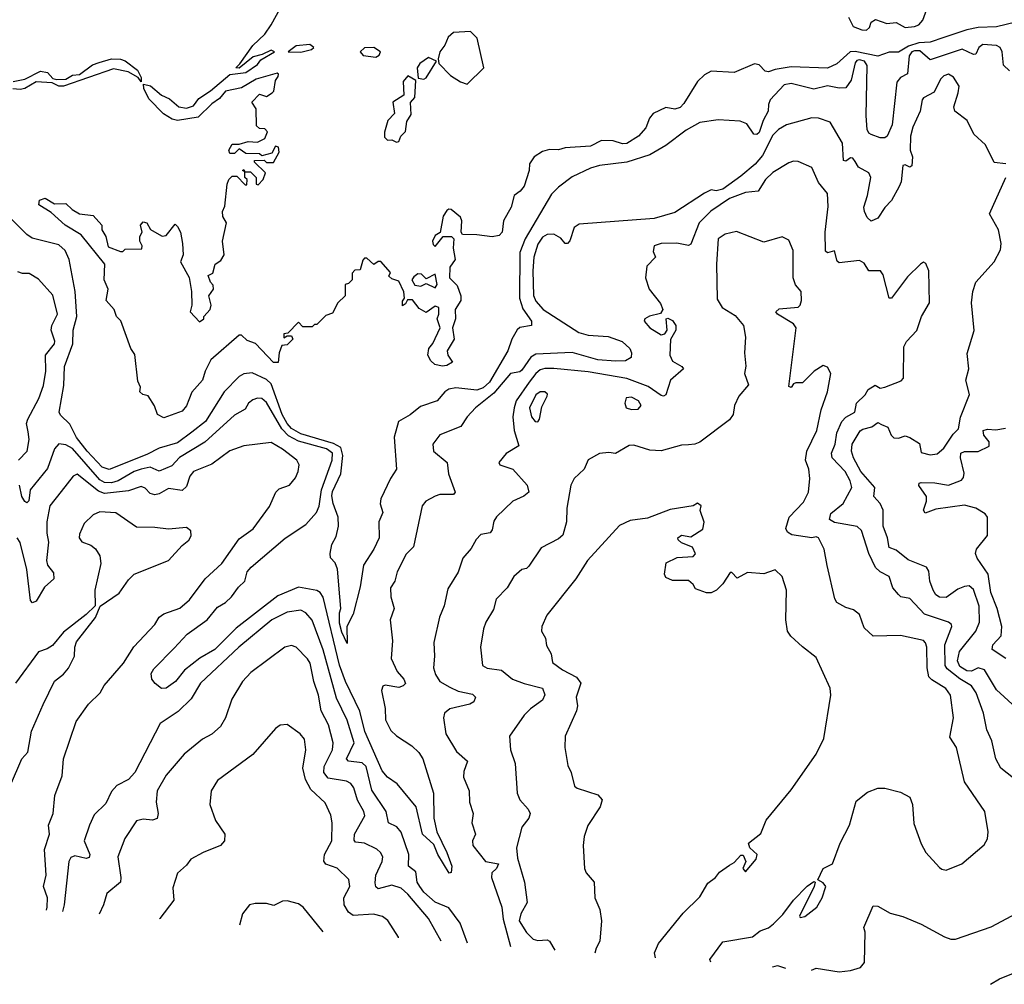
# Model space of a CAD drawing. Extents: x 1268547 to 1425625, y 515768 to 616754.
# Tile 185 of 256: x 1340203 to 1344519, y 519656 to 523886. Entities that reach past the tile are written whole.
import ezdxf

# ---------------------------------------------------------------- set-up
doc = ezdxf.new("R2010")
doc.units = 0

msp = doc.modelspace()

# ---------------------------------------------------------------- linework, layer by layer
at = {"layer": '0CON10XD'}
for points in [[(1340945, 522220), (1340935, 522193.8), (1340915, 522170), (1340835, 522141.2), (1340807.5, 522155), (1340793.6, 522193.6), (1340766.4, 522236.4), (1340743, 522243), (1340730, 522255), (1340732.5, 522275), (1340721.7, 522301.7), (1340708, 522418), (1340690, 522445), (1340646.1, 522566.1), (1340627.5, 522585), (1340617.5, 522615), (1340582.5, 522655), (1340591.2, 522705), (1340573.8, 522745), (1340576.7, 522815), (1340472.9, 522942.9), (1340402, 522985), (1340340.5, 523040.5), (1340287.5, 523075), (1340290, 523095), (1340315, 523103.3), (1340355, 523078.8), (1340405, 523080), (1340433.6, 523053.6), (1340465, 523035.7), (1340525, 523027.5), (1340562.5, 522985), (1340563.3, 522965), (1340580, 522935), (1340590.7, 522890.7), (1340645, 522870), (1340655, 522870), (1340665, 522880), (1340738.3, 522881.7), (1340740, 522895), (1340730, 522915), (1340730, 522935), (1340740, 522955), (1340732.5, 522985), (1340745, 523000), (1340760, 522995), (1340777, 522967), (1340814, 522944), (1340827, 522937), (1340845, 522940), (1340885, 522990), (1340895, 522980), (1340907.5, 522955), (1340916.7, 522905), (1340920, 522855), (1340907.5, 522825), (1340945.8, 522755.8), (1340956.2, 522695), (1340957.5, 522635), (1340950.8, 522605), (1340991.7, 522561.7), (1341010, 522575), (1341010, 522585), (1341037.5, 522615), (1341042.5, 522635), (1341032.5, 522675), (1341052.5, 522705), (1341051.7, 522721.7), (1341040, 522735), (1341030, 522765), (1341050, 522775), (1341060, 522815), (1341085, 522830), (1341100, 522855), (1341092.5, 522915), (1341110, 522995), (1341093.6, 523023.6), (1341092.5, 523045), (1341101.7, 523068.3), (1341112.5, 523165), (1341120, 523185), (1341135, 523200), (1341155, 523200), (1341191.7, 523161.7), (1341198.3, 523161.7), (1341200, 523185), (1341190, 523195), (1341190, 523220), (1341180, 523225), (1341185, 523230), (1341190, 523220), (1341215, 523220), (1341240, 523195), (1341240, 523165), (1341248.3, 523161.7), (1341270, 523185), (1341280, 523215), (1341231.7, 523261.7), (1341231.7, 523268.3), (1341275, 523270), (1341285, 523260), (1341315, 523260), (1341340, 523305), (1341337, 523327), (1341325, 523332.5), (1341308.3, 523301.7), (1341265, 523290), (1341255, 523297.5), (1341195, 523300), (1341165, 523320), (1341145, 523300), (1341125, 523300), (1341120, 523315), (1341135, 523340), (1341165, 523340), (1341205, 523352.5), (1341245, 523350), (1341277.5, 523365), (1341290, 523395), (1341278.3, 523408.3), (1341255, 523410), (1341241.7, 523421.7), (1341240, 523495), (1341220, 523525), (1341255, 523560), (1341285, 523550), (1341310, 523565), (1341317, 523573), (1341325, 523620), (1341336.7, 523636.7), (1341337.5, 523647.5), (1341331.7, 523651.7), (1341240, 523625), (1341175, 523588.1), (1341105, 523572.5), (1341079, 523541), (1341045, 523517.7), (1340985, 523458.5), (1340895, 523444.6), (1340870.8, 523450.8), (1340834, 523474), (1340769.6, 523539.6), (1340746.6, 523585), (1340745.9, 523604.1), (1340776.7, 523596.7), (1340824.4, 523555), (1340859.3, 523539.3), (1340900.6, 523505), (1340935, 523498.2), (1340965, 523509.2), (1340988.7, 523541.3), (1341040, 523575), (1341125, 523646), (1341193.8, 523655), (1341245, 523690.6), (1341260.2, 523709.8), (1341320, 523745), (1341305, 523752.5), (1341266.2, 523733.8), (1341226.1, 523723.9), (1341165, 523673.3), (1341150, 523675), (1341167.5, 523692.5), (1341225, 523773.8), (1341277, 523823), (1341305.7, 523864.3), (1341382.5, 524005)], [(1343836.8, 523896.8), (1343856.2, 523856.2), (1343895, 523841.4), (1343915, 523840.8), (1343928.3, 523851.7), (1343935.8, 523875), (1343955, 523887), (1344005, 523869.8), (1344045, 523874.7), (1344085, 523851.5), (1344125, 523856.5), (1344145.4, 523864.6), (1344162.6, 523885), (1344200.3, 523989.7)], [(1344570, 523875), (1344485, 523854.4), (1344405, 523851.6), (1344355, 523841.4), (1344255, 523808.1), (1344195, 523787.7), (1344145, 523784.8), (1344099.1, 523770.9), (1344056, 523744), (1344015, 523743.3), (1343965, 523726.1), (1343865, 523747.6), (1343843.9, 523746.1), (1343785, 523692.7), (1343745, 523674.2), (1343585, 523680), (1343515, 523668.5), (1343485, 523657.5), (1343470.8, 523660.8), (1343445, 523688.9), (1343425, 523693.1), (1343335.3, 523654.7), (1343235, 523660), (1343205, 523644.5), (1343175, 523615.6), (1343115, 523519.2), (1343098.3, 523501.7), (1343075, 523494.3), (1343035, 523501.9), (1342980, 523475), (1342964.3, 523455), (1342947.6, 523412.4), (1342915.7, 523375), (1342865, 523344.1), (1342845, 523341.6), (1342804.6, 523355.4), (1342753.1, 523356.9), (1342705, 523331.2), (1342595, 523324), (1342565, 523315.7), (1342525, 523317.3), (1342495, 523308.2), (1342458.1, 523285), (1342437.3, 523255), (1342436.7, 523225), (1342413.9, 523156.1), (1342397.5, 523135), (1342370, 523115), (1342358.1, 523065), (1342323.3, 523005), (1342318.5, 522955), (1342305, 522940.4), (1342275, 522934), (1342206.6, 522943.4), (1342144.1, 522944.1), (1342138.8, 522955), (1342141.9, 523005), (1342135, 523021.2), (1342095, 523053.8), (1342085, 523056.2), (1342075, 523050), (1342059.2, 523025), (1342046.7, 522953.3), (1342025, 522940), (1342012, 522915), (1342015, 522900), (1342025, 522892.5), (1342060, 522935), (1342095.7, 522935.7), (1342106.1, 522926.1), (1342104, 522885), (1342112.5, 522835), (1342088.3, 522801.7), (1342086.7, 522755), (1342120.7, 522720.7), (1342136.7, 522675), (1342136.7, 522655), (1342112.5, 522615), (1342113.3, 522575), (1342100, 522535), (1342107.5, 522485), (1342077.5, 522435), (1342080, 522415), (1342100, 522385), (1342075, 522370), (1342055, 522367.5), (1342022.5, 522375), (1342005, 522390), (1341992.5, 522415), (1341996.7, 522445), (1342013.6, 522466.4), (1342046.7, 522535), (1342032.5, 522575), (1342040, 522595), (1342040, 522625), (1342025, 522630), (1341985, 522602.5), (1341955, 522620), (1341925, 522657.5), (1341902.5, 522657.5), (1341895, 522640), (1341881.7, 522631.7), (1341881.7, 522651.7), (1341890, 522665), (1341887, 522693), (1341865, 522740), (1341835, 522750), (1341821.7, 522761.7), (1341828.3, 522778.3), (1341786.1, 522826.1), (1341775, 522826.7), (1341755, 522813.3), (1341725, 522840), (1341715, 522840), (1341707.5, 522832.5), (1341695, 522790), (1341671.7, 522788.3), (1341660, 522775), (1341660, 522745), (1341645, 522730), (1341630, 522725), (1341630, 522675), (1341597.5, 522645), (1341575, 522600), (1341545, 522590), (1341505, 522550), (1341495, 522550), (1341485, 522540), (1341445, 522540), (1341425, 522560), (1341378.3, 522511.7), (1341361.7, 522508.3), (1341361.7, 522491.7), (1341375, 522500), (1341395, 522500), (1341400, 522485), (1341375, 522460), (1341351.7, 522458.3), (1341340, 522425), (1341336.7, 522383.3), (1341315, 522382.5), (1341236.9, 522466.9), (1341200.3, 522480.3), (1341175, 522502.5), (1341165, 522502.5), (1341041.2, 522395), (1341015.8, 522345), (1341004.3, 522305), (1340957.5, 522252.5), (1340945, 522220)], [(1342165, 523603.3), (1342237.5, 523675), (1342208.8, 523805), (1342180, 523835), (1342105, 523829.6), (1342080.9, 523809.1), (1342067.3, 523775), (1342044.2, 523745), (1342037.5, 523715), (1342040, 523695), (1342092.1, 523642.1), (1342135, 523614), (1342165, 523603.3)], [(1344542.2, 523662.2), (1344516.4, 523686.4), (1344509.5, 523745), (1344500.8, 523765), (1344485, 523772.9), (1344425, 523777.8), (1344407.1, 523765), (1344394.2, 523735.8), (1344385, 523734.4), (1344335, 523757.8), (1344195, 523710.7), (1344149.5, 523749.5), (1344125, 523750.5), (1344113.4, 523745), (1344102.2, 523727.8), (1344095, 523649.4), (1344065, 523632.3), (1344048.1, 523611.9), (1344028.5, 523425), (1344006, 523375), (1343995, 523368.6), (1343975, 523368.9), (1343935, 523383.1), (1343925, 523389.1), (1343918.1, 523405), (1343913.6, 523465), (1343918.3, 523685), (1343906, 523705), (1343885, 523710.5), (1343872.7, 523707.3), (1343865, 523696.9), (1343848.2, 523621.8), (1343825, 523587.9), (1343795, 523585.7), (1343745, 523597), (1343685, 523582.5), (1343585, 523606.2), (1343555, 523600.5), (1343493.5, 523535), (1343485.5, 523515), (1343484.6, 523485), (1343462, 523445), (1343445, 523391.9), (1343435, 523382.9), (1343420.8, 523385), (1343390.4, 523430.4), (1343361.9, 523441.8), (1343265, 523447.7), (1343185, 523436), (1343125, 523402.4), (1343035.8, 523334.2), (1342965, 523293.8), (1342865, 523261), (1342745, 523246.7), (1342704.7, 523235.4), (1342625, 523197.4), (1342565, 523152.3), (1342535, 523121.7), (1342419.2, 522925), (1342395.5, 522865), (1342394.6, 522664.6), (1342408.6, 522618.6), (1342446.2, 522565), (1342447.1, 522545), (1342395, 522536.1), (1342384, 522526), (1342360.4, 522485), (1342342.9, 522435), (1342262.5, 522297.5), (1342235, 522272.8), (1342207.8, 522262.2), (1342115, 522271.6), (1342085, 522266.5), (1342067.3, 522255), (1342033.3, 522215), (1341960.3, 522189.7), (1341915, 522153.3), (1341864.2, 522125), (1341844.6, 522055.4), (1341855.6, 521915), (1341827.9, 521875), (1341786.7, 521785), (1341783.8, 521763.8), (1341794.6, 521725), (1341777.4, 521685), (1341778.4, 521615), (1341755.2, 521565), (1341710.3, 521495), (1341695, 521400), (1341665, 521280), (1341637.1, 521225), (1341638.3, 521151.7), (1341615, 521201.1), (1341605, 521240), (1341604.9, 521285.1), (1341611.6, 521305), (1341606.3, 521356.3), (1341596.9, 521476.9), (1341585.4, 521505.4), (1341566.2, 521526.2), (1341563.6, 521545), (1341571.5, 521585), (1341590.2, 521619.8), (1341601.3, 521665), (1341598.7, 521705), (1341577.1, 521765), (1341571.7, 521798.3), (1341575, 521817.3), (1341611.5, 521895), (1341619.7, 521975), (1341610.4, 522010.4), (1341578.3, 522028.3), (1341435, 522071.1), (1341395, 522094.2), (1341375.1, 522115), (1341353.8, 522155), (1341305, 522289.8), (1341285, 522309.1), (1341222, 522338), (1341185.9, 522334.1), (1341165, 522322.1), (1341099.2, 522255), (1341017.8, 522125), (1340958, 522078), (1340895, 522031), (1340815, 522008.1), (1340760.9, 521979.1), (1340595, 521914.4), (1340565, 521923.7), (1340498.5, 521995), (1340452.1, 522055), (1340422.3, 522112.3), (1340381.9, 522151.9), (1340375.7, 522165), (1340397.3, 522282.7), (1340400, 522365), (1340435.5, 522465), (1340437.8, 522525), (1340453.3, 522585), (1340446, 522695), (1340419.7, 522835), (1340401.8, 522875), (1340375, 522899.3), (1340257.7, 522927.7), (1340234, 522944), (1340115, 523063.3)], [(1341435, 523744.4), (1341482.5, 523755), (1341492.5, 523765), (1341475, 523777.5), (1341415, 523772.5), (1341380, 523745), (1341435, 523744.4)], [(1341765, 523722.5), (1341779.2, 523730.8), (1341784.5, 523745), (1341755.1, 523765.1), (1341715, 523762.9), (1341695.8, 523745), (1341709.3, 523729.3), (1341765, 523722.5)], [(1340175, 523615.3), (1340225, 523625.3), (1340295, 523661.1), (1340325.2, 523655.2), (1340348.7, 523628.7), (1340365.8, 523624.2), (1340405, 523625.4), (1340435, 523643.9), (1340465, 523646.6), (1340522.2, 523687.8), (1340551.2, 523698.8), (1340605, 523714.1), (1340645, 523713.7), (1340665.7, 523705.7), (1340718.9, 523665), (1340735, 523632.5), (1340736, 523614), (1340722.5, 523632.5), (1340678, 523658), (1340615, 523670.4), (1340395.7, 523594.3), (1340374.8, 523594.8), (1340345, 523609.5), (1340275, 523613.5), (1340226, 523584), (1340205, 523580.5), (1340172.7, 523582.7)], [(1341975, 523626.2), (1341985, 523631.2), (1342030, 523705), (1341995, 523720), (1341957.5, 523695), (1341946.2, 523675), (1341950, 523630), (1341975, 523626.2)], [(1344526, 523255), (1344475, 523260), (1344437.3, 523337.3), (1344386.2, 523385), (1344356.7, 523445), (1344302.5, 523485), (1344297.5, 523505), (1344317.5, 523565), (1344321.2, 523595), (1344296.9, 523635), (1344275, 523647.1), (1344255, 523640), (1344239.7, 523625), (1344211.4, 523568.6), (1344165, 523543.8), (1344159.2, 523535), (1344150.4, 523485), (1344119.1, 523415), (1344108.8, 523375), (1344107.2, 523315), (1344116.3, 523285), (1344114.6, 523245.4), (1344105, 523240.4), (1344085, 523249.6), (1344075, 523247.5), (1344066.7, 523175), (1344059, 523155), (1344025, 523093.3), (1343995, 523062.9), (1343965, 523015.5), (1343935, 523002.9), (1343918.3, 523018.3), (1343906.1, 523045), (1343903.8, 523065), (1343920.2, 523115), (1343933.6, 523195), (1343924.8, 523214.8), (1343880.1, 523240.1), (1343865, 523264), (1343855, 523278.8), (1343845, 523280), (1343825, 523266), (1343815, 523268.8), (1343810.2, 523345), (1343756.6, 523436.6), (1343705, 523454.5), (1343675, 523455.9), (1343565, 523425.3), (1343528.9, 523405), (1343505, 523380.5), (1343459.5, 523290.5), (1343427.3, 523252.7), (1343365, 523199.6), (1343285, 523143.9), (1343255.7, 523135.7), (1343235, 523140), (1343205, 523126.2), (1343075, 523040.3), (1342985, 523014.4), (1342655, 522990.2), (1342633.9, 522975), (1342615, 522917.1), (1342605, 522904.3), (1342595, 522905.6), (1342575, 522927.8), (1342545, 522945.5), (1342515, 522944.5), (1342495, 522933.3), (1342475, 522902.5), (1342457.1, 522845), (1342452.2, 522785), (1342455, 522677.5), (1342465, 522651.5), (1342497.9, 522615), (1342653.8, 522515), (1342695, 522502.6), (1342783.2, 522496.8), (1342844.4, 522475), (1342878.2, 522445), (1342885.5, 522425), (1342883.1, 522405), (1342859.4, 522390.6), (1342815, 522388.4), (1342737.1, 522395), (1342625, 522426.9), (1342465, 522419.8), (1342443.5, 522406.5), (1342405, 522349.4), (1342395, 522342.1), (1342354.1, 522335), (1342281.6, 522248.4), (1342201.2, 522185), (1342164.7, 522145.3), (1342137.6, 522102.4), (1342045, 522066), (1342014.7, 522025), (1342017.1, 521995), (1342077.5, 521945), (1342083.5, 521895), (1342111.9, 521815), (1342105, 521804.5), (1342045, 521803.8), (1342025, 521796.8), (1341984.2, 521775), (1341967.1, 521755), (1341930, 521575), (1341896.6, 521543.4), (1341858.1, 521465), (1341847.5, 521425), (1341828.5, 521395), (1341830, 521355), (1341844.4, 521305), (1341826.5, 521255), (1341837.2, 521162.8), (1341831.5, 521085), (1341858.1, 521028.1), (1341887.5, 520995), (1341893.9, 520976.1), (1341883.8, 520965), (1341865, 520958.1), (1341805, 520968.1), (1341795, 520964.2), (1341789.7, 520945), (1341804.6, 520865.4), (1341806.1, 520816.1), (1341829.9, 520769.9), (1341855, 520745.5), (1341922.1, 520702.1), (1341952.7, 520672.7), (1341970.8, 520645), (1342016.7, 520495), (1342019.3, 520385), (1342031.2, 520325), (1342075.9, 520235), (1342097.9, 520175), (1342095, 520146.7), (1342085.7, 520144.3), (1342036, 520225), (1342018.9, 520268.9), (1341969.2, 520315), (1341941.1, 520435), (1341857.3, 520535), (1341815, 520565.3), (1341792, 520592), (1341716.2, 520765), (1341693.9, 520853.9), (1341631.6, 520985), (1341605.3, 521055.3), (1341533.5, 521353.5), (1341519.7, 521375), (1341505, 521383.8), (1341425, 521398), (1341335, 521360.4), (1341151.4, 521218.6), (1341058.7, 521125), (1340993.5, 521086.5), (1340926, 521034), (1340885.4, 520984.6), (1340845, 520955.2), (1340825, 520954.2), (1340797.2, 520975), (1340782.1, 520995), (1340780, 521020), (1340790.4, 521039.6), (1340879.9, 521130.1), (1340937.4, 521192.6), (1341025, 521255.2), (1341070, 521310), (1341105, 521330.9), (1341130.9, 521355), (1341162.2, 521397.8), (1341190.7, 521425), (1341200.7, 521465), (1341217.5, 521485), (1341366.7, 521613.3), (1341457.4, 521672.6), (1341504.7, 521725.3), (1341516.6, 521753.4), (1341525.5, 521825), (1341572.7, 521955), (1341574, 521985), (1341548.6, 522005), (1341425, 522037.9), (1341381.2, 522061.2), (1341351.6, 522091.6), (1341285, 522208), (1341265, 522225.3), (1341245, 522227.5), (1341225, 522220), (1341205.8, 522204.2), (1341191.9, 522178.1), (1341145, 522152.2), (1341015, 522033.8), (1340903.8, 521966.2), (1340869.7, 521930.3), (1340815, 521907.4), (1340775, 521923.5), (1340735, 521915.4), (1340704.7, 521904.7), (1340635, 521864.6), (1340605, 521855.4), (1340575, 521857), (1340555, 521869), (1340435, 522006.5), (1340405, 522022.5), (1340375, 522026.5), (1340355, 522004.6), (1340325, 521918.7), (1340249.3, 521825), (1340242.9, 521777.1), (1340235, 521768), (1340225, 521773.5), (1340211.9, 521795), (1340201.6, 521845)], [(1341855, 523350), (1341865, 523352.5), (1341873.3, 523375), (1341894.4, 523395.6), (1341899.5, 523440.5), (1341918.6, 523471.4), (1341916.7, 523523.3), (1341936, 523545), (1341939.3, 523619.3), (1341905, 523640), (1341884.3, 523615), (1341886.7, 523555), (1341838.9, 523525), (1341845.7, 523475), (1341816.9, 523445), (1341802.8, 523392.8), (1341802, 523372), (1341815, 523358), (1341835, 523360), (1341855, 523350)], [(1344560, 520560), (1344503.6, 520603.6), (1344482.8, 520645), (1344464, 520724), (1344442.9, 520772.9), (1344428.8, 520845), (1344395.7, 520935), (1344375.4, 520965.4), (1344325, 520995.4), (1344269.6, 521039.6), (1344259.4, 521055), (1344258.1, 521145), (1344288.7, 521225), (1344287.7, 521235), (1344275.2, 521245.2), (1344169.5, 521279.5), (1344105, 521348.2), (1344066.2, 521356.2), (1344055, 521365.6), (1344030.4, 521395), (1344014.3, 521445), (1343975, 521465.5), (1343954.3, 521484.3), (1343925.9, 521545), (1343893.8, 521646.2), (1343875, 521663.8), (1343775, 521682), (1343753.7, 521695), (1343759.6, 521720.4), (1343812.9, 521765), (1343850.4, 521835), (1343843.1, 521865), (1343822, 521905), (1343765, 521964.7), (1343762.3, 521985), (1343778, 522025), (1343785, 522074.5), (1343806.5, 522125), (1343825, 522143.2), (1343864.4, 522165), (1343871, 522205), (1343908.9, 522241.1), (1343922.7, 522265), (1343953.4, 522283.4), (1343975, 522271.3), (1343995, 522274.7), (1344066.8, 522303.2), (1344076.9, 522315), (1344078.7, 522451.3), (1344090, 522475), (1344136.4, 522523.6), (1344157.1, 522585), (1344191.4, 522645), (1344188.8, 522785), (1344175, 522817.5), (1344165, 522822.5), (1344152.5, 522815), (1344095, 522758.8), (1344025, 522666), (1344014.2, 522665), (1343988.2, 522768.2), (1343976.7, 522785), (1343925, 522785.8), (1343905, 522818.5), (1343885, 522830.3), (1343795, 522820.5), (1343787.2, 522827.2), (1343775, 522873.3), (1343745, 522864.2), (1343735, 522871.2), (1343733.8, 522955), (1343747.5, 523067.5), (1343744.7, 523124.7), (1343705, 523172.5), (1343675, 523238), (1343615, 523264.4), (1343595, 523265.5), (1343575, 523258.5), (1343505, 523216.2), (1343473.1, 523185), (1343440, 523135), (1343385, 523128.1), (1343315, 523102.9), (1343232.8, 523047.2), (1343181.6, 522995), (1343145, 522901.9), (1343135, 522896.9), (1343084.2, 522905.8), (1343015, 522905.6), (1342984.3, 522895), (1342980.5, 522870.5), (1342990, 522845), (1342952.5, 522805), (1342946, 522755), (1342962, 522705), (1343011.5, 522641.5), (1343022, 522615), (1343012.3, 522597.7), (1342963.4, 522586.6), (1342944.2, 522575), (1342940.8, 522565), (1342965.8, 522535), (1343015, 522504.4), (1343031.3, 522508.7), (1343041.4, 522525), (1343037.5, 522575), (1343045, 522577.5), (1343065, 522567.1), (1343080, 522545), (1343079.4, 522525), (1343056.5, 522483.5), (1343053.3, 522415), (1343065, 522388.8), (1343106, 522365), (1343112.5, 522355), (1343055.5, 522305), (1343035, 522242), (1343025, 522235.7), (1343015, 522237.8), (1342957.9, 522277.9), (1342865, 522313.1), (1342695, 522341.6), (1342545, 522356.8), (1342505, 522356.9), (1342485, 522350.6), (1342465, 522334.8), (1342436.4, 522296.4), (1342379.7, 522215), (1342370, 522185), (1342365.6, 522145), (1342370.9, 522085), (1342391.7, 522018.3), (1342335.5, 521984.5), (1342303.3, 521945), (1342307.5, 521935), (1342365.4, 521915.4), (1342428.2, 521845), (1342435.7, 521815), (1342412.8, 521797.2), (1342365, 521774.5), (1342293.1, 521706.9), (1342282.1, 521687.9), (1342275, 521650), (1342265, 521636.5), (1342225, 521628.5), (1342203.6, 521606.4), (1342182.2, 521567.8), (1342145.6, 521525), (1342125, 521464.2), (1342079.3, 521390.7), (1342064, 521316), (1342043, 521267), (1342018.5, 521155), (1342021.9, 521095), (1342016.7, 521045), (1342025.5, 521015), (1342044.6, 520984.6), (1342089, 520959), (1342125, 520942.5), (1342188.5, 520928.5), (1342200.8, 520915), (1342194, 520895), (1342176, 520885), (1342089.2, 520865), (1342065.7, 520845), (1342061.5, 520825), (1342071.8, 520755), (1342117.7, 520677.7), (1342166.5, 520635), (1342150.1, 520589.9), (1342148.4, 520565), (1342173.1, 520505), (1342175.4, 520455), (1342190.4, 520405), (1342184.7, 520364.7), (1342200.5, 520315), (1342187.8, 520285), (1342189.5, 520265), (1342245, 520195.5), (1342302.2, 520185), (1342293.9, 520165), (1342273.2, 520145), (1342271.1, 520125), (1342316.9, 519995), (1342322.4, 519942.4), (1342354.6, 519822.1)], [(1344570.5, 520870.5), (1344485, 520947.9), (1344432, 521035), (1344404.4, 521045), (1344375, 521029.8), (1344355, 521031.2), (1344325, 521050.7), (1344314.8, 521075.1), (1344323.4, 521116.6), (1344394.7, 521205), (1344410.6, 521245), (1344409.8, 521315), (1344385, 521388.1), (1344365, 521403.8), (1344345, 521401.3), (1344315, 521388.9), (1344265, 521353.1), (1344235, 521354.5), (1344219.4, 521365), (1344207.1, 521385), (1344192.9, 521425), (1344187.9, 521467.9), (1344178, 521485), (1344098, 521518), (1344045, 521560.5), (1344015, 521571.8), (1344007.2, 521615), (1343988.1, 521665), (1343988.6, 521735), (1343974.6, 521765), (1343946.7, 521795), (1343951.2, 521835), (1343890.2, 521905), (1343857.6, 521965), (1343849.7, 521995), (1343852.5, 522025), (1343887, 522083), (1343898.7, 522091.3), (1343939.3, 522100.7), (1343965, 522120.8), (1343981.7, 522111.7), (1344009.4, 522099.4), (1344023.7, 522065), (1344035, 522052.8), (1344055, 522051.2), (1344085, 522061.5), (1344104.6, 522054.6), (1344147.3, 522027.3), (1344155, 521989.2), (1344195, 521977.7), (1344225, 521983.3), (1344255, 522007.8), (1344295, 522069.2), (1344318.3, 522091.7), (1344327, 522143), (1344367.3, 522242.7), (1344351.4, 522305), (1344364.4, 522355.6), (1344357.1, 522422.9), (1344386.8, 522523.2), (1344376, 522645), (1344382.1, 522695), (1344395, 522735.5), (1344474.4, 522825), (1344503.4, 522876.6), (1344505.4, 522905), (1344493.6, 522965), (1344454.7, 523035), (1344525.5, 523194.5)], [(1343232.8, 519753), (1343228.2, 519765), (1343285, 519843.1), (1343416, 519864), (1343449.4, 519890.6), (1343485, 519904.2), (1343507.6, 519922.4), (1343548.1, 519961.9), (1343595, 520026.2), (1343655, 520087.5), (1343685, 520106.7), (1343690, 520105), (1343686.2, 520085), (1343622, 519955), (1343625, 519950), (1343645, 519954.3), (1343697.5, 519995), (1343720.6, 520035), (1343736.9, 520085), (1343725, 520102), (1343702.5, 520115), (1343725.7, 520164.3), (1343765.7, 520185), (1343799.4, 520275), (1343840.8, 520355), (1343870.5, 520459.5), (1343920.3, 520499.7), (1343965, 520516.2), (1343995, 520516.2), (1344065, 520498.8), (1344105, 520476.7), (1344117.5, 520445), (1344122.1, 520362.1), (1344155, 520272.5), (1344175.8, 520235), (1344235, 520169.2), (1344245, 520160.8), (1344265, 520157.5), (1344333.8, 520185), (1344431.7, 520268.3), (1344446, 520294), (1344448, 520325), (1344434, 520415), (1344344.2, 520545), (1344309.5, 520695), (1344280.9, 520740.9), (1344297.1, 520825), (1344283.1, 520925), (1344263.5, 520953.5), (1344201.3, 520991.3), (1344189.1, 521005), (1344181.9, 521045), (1344180, 521135), (1344174.6, 521154.6), (1344165, 521164.3), (1344064.6, 521185.4), (1343945, 521183.3), (1343905, 521219.2), (1343885, 521278.6), (1343858.1, 521298.1), (1343825, 521308.2), (1343785, 521331.1), (1343776.6, 521346.6), (1343742.3, 521492.3), (1343729.5, 521565), (1343705, 521613.8), (1343695, 521619.2), (1343675, 521614.6), (1343588.1, 521628.1), (1343568.6, 521638.6), (1343562.2, 521655), (1343576.9, 521705), (1343639.3, 521770.7), (1343661.4, 521815), (1343666.8, 521875), (1343662.9, 521915), (1343648.2, 521955), (1343654.1, 521995), (1343697.5, 522085), (1343716.7, 522175), (1343744.4, 522255), (1343758.8, 522335), (1343745, 522362.5), (1343725, 522370), (1343686.2, 522345), (1343635, 522293.3), (1343605, 522293.8), (1343595, 522290), (1343585, 522273.8), (1343575, 522277.5), (1343606.7, 522535), (1343595, 522552.8), (1343525.5, 522595), (1343518.1, 522605), (1343532, 522618), (1343615, 522625.9), (1343625.1, 522634.9), (1343630.9, 522655), (1343629.1, 522695), (1343604, 522724), (1343593.6, 522755), (1343594.3, 522875), (1343575, 522920), (1343545, 522933.8), (1343465, 522910.6), (1343345, 522957.3), (1343295, 522945.6), (1343265.7, 522925), (1343258, 522815), (1343260.3, 522660.3), (1343283.1, 522625), (1343339, 522589), (1343376.5, 522545), (1343384.5, 522495), (1343380, 522425), (1343386.6, 522366.6), (1343380.8, 522335), (1343398, 522285), (1343355, 522236.2), (1343336.9, 522195), (1343330.6, 522155), (1343315, 522132.5), (1343185, 522034.4), (1343163.3, 522025), (1343135, 522022.3), (1343105, 522020.9), (1343015, 521995.6), (1342965, 521999.2), (1342895, 522021.2), (1342875, 522018.8), (1342815, 521983.8), (1342785, 521988.8), (1342745, 521984.2), (1342695, 521956.2), (1342678, 521915), (1342634.2, 521875), (1342619.4, 521845), (1342601.8, 521745), (1342599.6, 521685), (1342583.9, 521626.1), (1342565, 521610.5), (1342488.9, 521571.1), (1342435, 521490), (1342425, 521480), (1342403.8, 521475), (1342369.2, 521445), (1342339.4, 521395), (1342292.2, 521345), (1342280, 521300), (1342246.9, 521245), (1342236.4, 521215), (1342222.5, 521135), (1342231.4, 521055), (1342252.3, 521042.3), (1342315, 521034.7), (1342364, 520995), (1342414, 520975), (1342495, 520955.2), (1342504.8, 520925.2), (1342495, 520902.3), (1342441.9, 520865), (1342415, 520837.1), (1342350.8, 520745), (1342354.4, 520685), (1342375.6, 520625), (1342384.6, 520494.6), (1342396.1, 520466.1), (1342432.5, 520425), (1342441.4, 520405), (1342435.6, 520385), (1342403.8, 520345), (1342381.1, 520255), (1342385, 520210), (1342415.3, 520105), (1342427.3, 520015), (1342400.3, 519965), (1342392.4, 519935), (1342425, 519883.6), (1342454.4, 519855), (1342475, 519849.3), (1342515, 519851.8), (1342525.3, 519845.3), (1342548.4, 519806.8)], [(1340197.8, 521955), (1340236.1, 521995), (1340244.4, 522045), (1340239.7, 522079.7), (1340233.6, 522115), (1340238.2, 522135), (1340287.4, 522225), (1340307.2, 522282.8), (1340318.1, 522345), (1340316.3, 522415), (1340355.3, 522465), (1340356.7, 522476.7), (1340340.8, 522525), (1340344.2, 522545), (1340368.1, 522595), (1340348.1, 522678.1), (1340285, 522748.9), (1340245, 522773.8), (1340215, 522773.5), (1340195, 522781.2)], [(1342025, 522710), (1342032.5, 522725), (1342025, 522770), (1341985, 522750), (1341965, 522770), (1341948.3, 522771.7), (1341930.7, 522759.3), (1341922.5, 522745), (1341935, 522722.5), (1341961.7, 522718.3), (1341985, 522730), (1342025, 522710)], [(1342475, 522122.7), (1342482.5, 522135), (1342491.6, 522188.4), (1342516, 522235), (1342516.2, 522245), (1342504.6, 522254.6), (1342485, 522254.6), (1342465, 522240.9), (1342438.2, 522185), (1342446.5, 522145), (1342463.1, 522125), (1342475, 522122.7)], [(1342885, 522177.8), (1342915, 522179.2), (1342927.8, 522195), (1342916.4, 522215), (1342885, 522231.3), (1342861.3, 522228.7), (1342855.6, 522205), (1342861.2, 522185), (1342885, 522177.8)], [(1344525.8, 521085.8), (1344465.7, 521125), (1344468.5, 521145), (1344505.8, 521185), (1344508.7, 521225), (1344488.6, 521305), (1344461, 521375), (1344448.2, 521455), (1344400, 521525), (1344393.5, 521545), (1344397.5, 521565), (1344445.5, 521625), (1344446, 521705), (1344435, 521719.1), (1344395, 521744.1), (1344345, 521757.3), (1344219.6, 521740.4), (1344173.1, 521723.1), (1344164.5, 521735), (1344177.8, 521775), (1344178.2, 521795), (1344145, 521843.8), (1344146.2, 521853.8), (1344155, 521856.9), (1344215, 521855.3), (1344275, 521845.3), (1344332.4, 521867.6), (1344340.8, 521879.2), (1344342.8, 521897.2), (1344327.7, 521965), (1344329.2, 521985), (1344345, 521992.4), (1344405, 521992.3), (1344453.3, 522016.7), (1344452.3, 522035), (1344429.3, 522065), (1344427.4, 522085), (1344445, 522091.1), (1344481.8, 522088.2), (1344524.3, 522095)], [(1340320.5, 519981.9), (1340323.5, 519995), (1340324.8, 520035), (1340308, 520085), (1340319.2, 520135), (1340312.2, 520247.8), (1340333.8, 520315), (1340328.7, 520355), (1340349.4, 520405), (1340357.6, 520485), (1340389.3, 520570.7), (1340395.8, 520645), (1340451.1, 520808.9), (1340504, 520885), (1340555.8, 520934.2), (1340573, 520967), (1340658.7, 521065), (1340703.5, 521136.5), (1340795.7, 521234.3), (1340815, 521266.9), (1340835, 521281.1), (1340904.7, 521305.3), (1340947.6, 521342.4), (1341016.7, 521435), (1341088.8, 521501.2), (1341165, 521610.5), (1341225.9, 521654.1), (1341297.8, 521752.2), (1341325.6, 521814.4), (1341340.3, 521829.7), (1341386, 521845), (1341412.8, 521877.2), (1341424.4, 521905), (1341427.8, 521935), (1341418.6, 521955), (1341355, 522003.3), (1341305, 522031.9), (1341185, 522017.5), (1341125, 521996.4), (1341045, 521937.3), (1340965, 521904.5), (1340949.3, 521885), (1340935, 521838.8), (1340915, 521822.3), (1340855, 521830.8), (1340815, 521807), (1340795, 521802.4), (1340775, 521808.4), (1340752.6, 521832.6), (1340735, 521839.2), (1340680, 521820), (1340575, 521809.2), (1340548.7, 521818.7), (1340455, 521893.6), (1340436.9, 521885), (1340385, 521817.5), (1340335.2, 521754.8), (1340322.2, 521685), (1340322.5, 521635), (1340330, 521595), (1340320, 521515), (1340325.3, 521495), (1340351.5, 521461.5), (1340352.1, 521435), (1340311.9, 521398.1), (1340275, 521336), (1340259.3, 521329.3), (1340250, 521340), (1340234.2, 521475), (1340205, 521593.3), (1340192.6, 521615)], [(1342990.1, 519772.1), (1342985.7, 519795), (1343002.9, 519835), (1343112.2, 519967.8), (1343185, 520040), (1343219.7, 520100.3), (1343254, 520125), (1343271.4, 520148.6), (1343315, 520179.2), (1343335, 520191.2), (1343365, 520223.3), (1343375, 520222.5), (1343385.8, 520195), (1343373.5, 520165), (1343385, 520149.4), (1343431.1, 520205), (1343435.9, 520225.9), (1343404, 520255), (1343398, 520275), (1343451.7, 520318.3), (1343475, 520376.7), (1343585, 520510), (1343694.5, 520665), (1343727.7, 520735), (1343759.4, 520925), (1343755.8, 520955), (1343695, 521090), (1343635, 521135.8), (1343583.6, 521183.6), (1343568.6, 521205), (1343561.4, 521255), (1343564.3, 521385), (1343545.5, 521445.5), (1343515, 521474.2), (1343485, 521464.3), (1343465, 521456.2), (1343393, 521463), (1343348, 521438), (1343325, 521462.5), (1343318.3, 521461.7), (1343285, 521413.3), (1343257.5, 521385), (1343235, 521373.3), (1343213.6, 521373.6), (1343165, 521390), (1343155, 521410), (1343135, 521427.5), (1343065, 521427.5), (1343035, 521440), (1343030, 521455), (1343037.5, 521505), (1343085, 521528.8), (1343155, 521532), (1343165.9, 521544.1), (1343153, 521573), (1343105, 521592.5), (1343090, 521605), (1343087.5, 521615), (1343105, 521625.5), (1343145, 521618.8), (1343198.2, 521651.8), (1343203.3, 521683.3), (1343186, 521734), (1343190, 521755), (1343175, 521766.7), (1343155.8, 521754.2), (1343055, 521738.6), (1342955, 521700), (1342879.4, 521690.6), (1342832.1, 521667.9), (1342692.5, 521515), (1342640.8, 521435), (1342514.3, 521275), (1342491.9, 521225), (1342490, 521205), (1342507.5, 521175), (1342512.3, 521142.3), (1342533.3, 521105), (1342538.3, 521068.3), (1342583.3, 521035), (1342643.6, 521003.6), (1342663.6, 520976.4), (1342642.9, 520915), (1342648.2, 520878.2), (1342643.9, 520856.1), (1342594.5, 520745), (1342592.2, 520695), (1342605.4, 520615.4), (1342620.6, 520585), (1342635.6, 520525.6), (1342647, 520517), (1342737.5, 520487.5), (1342756, 520465), (1342747.5, 520435), (1342693.6, 520353.6), (1342676.9, 520305), (1342672.5, 520265), (1342678.8, 520165), (1342686.7, 520145), (1342721.2, 520105), (1342724.3, 520035), (1342745.8, 519985), (1342754.2, 519935), (1342745.7, 519845), (1342730.6, 519815), (1342725, 519792.9)], [(1340118, 520425), (1340212.5, 520645), (1340238.1, 520675), (1340255, 520766.7), (1340306.3, 520883.7), (1340355, 520986.2), (1340395, 521016), (1340417.4, 521042.6), (1340442.9, 521095), (1340444.2, 521135), (1340452.1, 521157.9), (1340535.5, 521264.5), (1340555.8, 521314.2), (1340638.7, 521371.3), (1340679.4, 521430.6), (1340704.2, 521455), (1340855, 521514.3), (1340915, 521580.8), (1340945, 521603.8), (1340955, 521622.5), (1340953.8, 521645), (1340935, 521660), (1340855, 521652.2), (1340795, 521660), (1340715, 521660.6), (1340625, 521724.4), (1340555, 521728.6), (1340525, 521715.8), (1340485, 521677.5), (1340465, 521630), (1340464.5, 521614.5), (1340475, 521597.5), (1340515, 521581.9), (1340535, 521565.7), (1340554.7, 521534.7), (1340558.5, 521501.5), (1340532.5, 521385), (1340533.6, 521316.4), (1340495, 521278.8), (1340395, 521200), (1340347.4, 521142.6), (1340323, 521127), (1340285, 521114), (1340185, 520977.5)], [(1342166.2, 519836.9), (1342133.8, 519925), (1342085, 519991.8), (1342025, 520016.7), (1341975, 520060.6), (1341956.5, 520085), (1341945.7, 520105), (1341939.6, 520149.6), (1341908.2, 520175), (1341909.4, 520225), (1341875, 520323.1), (1341856.5, 520346.5), (1341820.5, 520365), (1341810, 520415), (1341747.4, 520507.4), (1341722.3, 520612.3), (1341705, 520627.6), (1341644.8, 520634.8), (1341636, 520645), (1341668.7, 520715), (1341638.7, 520815), (1341591.9, 520911.9), (1341533.7, 521123.7), (1341485, 521253.6), (1341457.3, 521285), (1341435, 521296.8), (1341375, 521288.8), (1341308.2, 521255), (1341163.3, 521135), (1340995, 520977.5), (1340955, 520908.9), (1340897.7, 520852.3), (1340819.4, 520800.6), (1340707.2, 520585), (1340680, 520555), (1340628.3, 520528.3), (1340605, 520501.4), (1340580.1, 520449.9), (1340529.8, 520400.2), (1340508.5, 520355), (1340485.5, 520285), (1340510.6, 520225), (1340508, 520212), (1340495, 520207.8), (1340445, 520220.3), (1340427.9, 520212.1), (1340418.4, 520195), (1340397.7, 520005), (1340390.7, 519976.3)], [(1342051.2, 519845.9), (1341994.6, 519945), (1341905, 520051.2), (1341875, 520078), (1341835, 520091), (1341775, 520075.4), (1341763.6, 520083.7), (1341761.1, 520101.1), (1341764.2, 520135), (1341792.3, 520195), (1341794.6, 520215), (1341785.5, 520235), (1341769.3, 520249.3), (1341715, 520274.7), (1341675, 520280), (1341669.1, 520289.1), (1341670.3, 520315), (1341716, 520395), (1341711.8, 520415), (1341683.5, 520463.5), (1341668.5, 520518.5), (1341655, 520537.3), (1341635, 520548), (1341555, 520559.8), (1341536, 520585), (1341538.1, 520611.9), (1341574.8, 520685), (1341576.7, 520715), (1341556.7, 520795), (1341524.1, 520855), (1341513.5, 520925), (1341492.6, 520985), (1341475.8, 521065), (1341465, 521083.3), (1341415, 521135.6), (1341395, 521142.2), (1341365, 521135.6), (1341216.7, 521023.3), (1341180, 520985), (1341132.7, 520907.3), (1341105.5, 520824.5), (1341083.4, 520786.6), (1341045, 520752.9), (1341005, 520732.2), (1340924.7, 520665.3), (1340845, 520574.2), (1340805.4, 520504.6), (1340801.6, 520455), (1340810, 520405), (1340805.7, 520384.3), (1340785, 520376.7), (1340745, 520380.3), (1340715, 520373.3), (1340664.1, 520295.9), (1340633.6, 520215), (1340646.8, 520125), (1340644.4, 520105), (1340585.8, 520055), (1340570, 520005), (1340551.1, 519963.7)], [(1341864.1, 519860.6), (1341863.1, 519863.1), (1341840.5, 519899.5), (1341816.5, 519936.5), (1341794, 519954), (1341754.1, 519964.1), (1341665, 519958.7), (1341645, 519972.5), (1341626.2, 520005), (1341623.9, 520035), (1341650, 520085), (1341646, 520116), (1341595, 520165.5), (1341545, 520183.8), (1341536, 520196), (1341540, 520225), (1341571.1, 520285), (1341573.1, 520365), (1341567.7, 520397.7), (1341541.7, 520451.7), (1341480.1, 520510.1), (1341455.4, 520555), (1341444.6, 520605), (1341457.5, 520685), (1341451.5, 520731.5), (1341432, 520755), (1341375, 520796.2), (1341345, 520792.5), (1341325, 520778.6), (1341225.8, 520664.2), (1341069.5, 520550.5), (1341041.8, 520505), (1341036.2, 520445), (1341060.8, 520375), (1341102, 520315), (1341101.4, 520285), (1341083.8, 520265), (1341006.7, 520235), (1340953.8, 520205), (1340935, 520178.8), (1340895, 520143.3), (1340875, 520080), (1340878.8, 520025), (1340817.1, 519945), (1340816.4, 519942.9)], [(1341534.1, 519886.6), (1341445.5, 519995.5), (1341425, 520009.2), (1341375, 520022.5), (1341355, 520020.8), (1341317.3, 520002.7), (1341285, 520011.4), (1341235, 520011.2), (1341210, 520005), (1341179.2, 519965), (1341166, 519915.5)], [(1343674, 519718.3), (1343695, 519726.7), (1343795, 519711.6), (1343845, 519716.9), (1343889.4, 519730.6), (1343907.2, 519752.8), (1343910, 519885), (1343903.1, 519905), (1343945, 520001.2), (1343965, 519999.2), (1344018.8, 519968.8), (1344074.1, 519954.1), (1344155, 519920.8), (1344257.5, 519865), (1344285, 519854.2), (1344305, 519854), (1344461.2, 519908.8), (1344665, 520017.1)], [(1343503.7, 519731.7), (1343505, 519732.9), (1343525, 519739.5), (1343559.9, 519727.2)], [(1344459.3, 519656.5), (1344498.9, 519681.1), (1344635, 519735.4)]]:
    msp.add_lwpolyline(points, dxfattribs=at)

doc.saveas('drawing.dxf')
